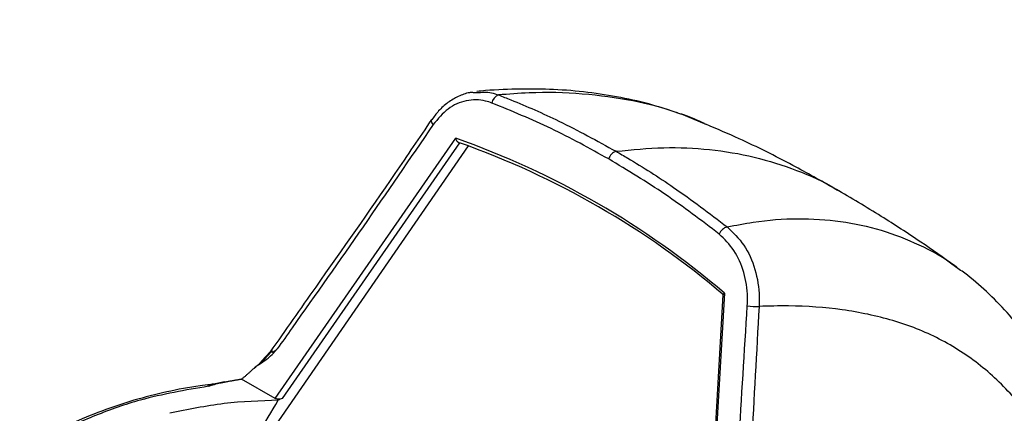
# Model space of a CAD drawing. Header units: millimetres. Extents: x 1 to 419, y 2 to 295.
# Tile 37 of 60: x 158 to 182, y 85 to 94. Entities that reach past the tile are written whole.
import ezdxf

# ---------------------------------------------------------------- set-up
doc = ezdxf.new("R2010")
doc.units = ezdxf.units.MM
doc.styles.add('SLDTEXTSTYLE0', font='TXT', dxfattribs={"width": 0.605})
doc.dimstyles.new('SLDDIMSTYLE1', dxfattribs={"dimtxt": 2.5, "dimasz": 3, "dimexe": 0, "dimexo": 0.0625, "dimtad": 1, "dimdec": 0, "dimlfac": 5, "dimrnd": 1e-09, "dimzin": 12, "dimdsep": 46, "dimtxsty": 'SLDTEXTSTYLE0', "dimsah": 1, "dimcen": 0.09, "dimadec": 0, "dimazin": 3, "dimtfac": 1, "dimtofl": 0, "dimtmove": 0, "dimatfit": 3, "dimfxl": 1, "dimfrac": 2, "dimtolj": 1, "dimtzin": 12, "dimarcsym": 0})

# ---------------------------------------------------------------- blocks, each defined once
blk = doc.blocks.new('_D_9')
at = {"color": 7, "linetype": 'Continuous', "lineweight": 0}
for p, q in [((145.216, 146.691), (145.216, 96.786)), ((220.727, 115.454), (220.727, 96.786)), ((145.216, 97.786), (220.727, 97.786))]:
    blk.add_line(p, q, dxfattribs=at)
at = {"color": 7, "linetype": 'Continuous', "lineweight": 18}
for points in [[(145.216, 97.786), (148.216, 97.286), (148.216, 98.286)], [(220.727, 97.786), (217.727, 98.286), (217.727, 97.286)]]:
    blk.add_solid(points, dxfattribs=at)
at = {"color": 7, "linetype": 'Continuous', "lineweight": 18, "char_height": 2.5, "attachment_point": 1, "style": 'SLDTEXTSTYLE0'}
for s, insert in [('mm (14,9 in)', (176.659, 101.009)), ('378', (169.992, 101.009))]:
    blk.add_mtext(s, dxfattribs=dict(at, insert=insert))

msp = doc.modelspace()

# ---------------------------------------------------------------- linework, layer by layer
at = {"color": 7, "linetype": 'Continuous', "lineweight": 25}
for p, q in [((169.481, 92.3299), (169.5722, 92.3288)), ((168.4732, 91.6689), (168.4745, 91.6708)), ((175.126, 91.5545), (175.0947, 91.5675)), ((164.676, 84.8997), (169.056, 91.2216)), ((169.1468, 91.112), (164.8442, 84.9018)), ((164.3543, 83.77), (169.3667, 91.0343)), ((178.3786, 89.9308), (178.3013, 89.9736)), ((175.5424, 87.4174), (175.0528, 78.9455)), ((175.5808, 87.4549), (175.0858, 78.8902)), ((164.3188, 85.7515), (164.592, 86.0452)), ((164.5627, 86.042), (164.3396, 85.8032)), ((164.676, 84.8997), (163.8595, 85.3711)), ((163.4475, 85.3038), (163.2561, 85.2664))]:
    msp.add_line(p, q, dxfattribs=at)
at = {"color": 7, "linetype": 'Continuous', "lineweight": 25, "flags": 128}
msp.add_lwpolyline([(168.511, 91.5524), (168.4904, 91.5792), (168.4758, 91.6052), (168.4678, 91.6293), (168.4667, 91.6504), (168.4725, 91.6679), (168.4732, 91.6689)], dxfattribs=at)
at = {"color": 7, "linetype": 'Continuous', "lineweight": 25}
for centre, radius, start, end in [((170.1735, 92.0459), 0.2395, 108.98181, 172.62401), ((162.3016, 71.9868), 20.3863, 49.35432, 70.65106), ((162.37, 71.9616), 20.3141, 49.49295, 70.51243), ((173.0269, 90.6501), 0.2656, 107.00143, 165.33456), ((175.7276, 88.7797), 0.2983, 105.50855, 157.7513), ((176.381, 88.9843), 1.8494, 262.34619, 271.22296)]:
    msp.add_arc(centre, radius, start, end, dxfattribs=at)
for centre, major_axis, ratio, start_param, end_param in [((164.2241, 101.0838), (8.4136, 24.3719), 0.2778358, 4.0384441, 4.0834924), ((161.8545, 72.7371), (14.1386, 12.6304), 0.4454446, 0.9943216, 1.0005923)]:
    msp.add_ellipse(centre, major_axis=major_axis, ratio=ratio, start_param=start_param, end_param=end_param, dxfattribs=at)
for points, knots in [([(169.4766, 92.3361), (169.4477, 92.3337), (169.3251, 92.3234), (169.1169, 92.242), (168.8641, 92.0947), (168.6451, 91.9018), (168.5297, 91.7415), (168.476, 91.667)], [0, 0, 0, 0, 0.0734579, 0.3112933, 0.5504141, 0.7912859, 1, 1, 1, 1]), ([(174.4368, 91.8351), (174.2384, 91.9017), (173.7902, 92.0522), (173.0635, 92.218), (172.2631, 92.3448), (171.4489, 92.4137), (170.6143, 92.4211), (169.9924, 92.3977), (169.6417, 92.3639), (169.5711, 92.357)], [0, 0, 0, 0, 0.1310052, 0.2959228, 0.4615844, 0.628542, 0.7874983, 0.9572458, 1, 1, 1, 1]), ([(169.5722, 92.3288), (169.6915, 92.3392), (169.8685, 92.3545), (170.0398, 92.2925), (170.0956, 92.2723)], [0, 0, 0, 0, 0.6741315, 1, 1, 1, 1]), ([(175.0947, 91.5675), (174.8894, 91.6578), (174.3348, 91.9016), (173.3541, 92.1475), (172.1425, 92.3179), (171.0363, 92.3465), (170.3435, 92.2919), (170.0956, 92.2723)], [0, 0, 0, 0, 0.1391895, 0.3760904, 0.6200805, 0.8640863, 1, 1, 1, 1]), ([(170.0956, 92.2723), (170.1942, 92.2336), (170.6874, 92.0402), (171.649, 91.6181), (172.4893, 91.1567), (172.9493, 90.9041)], [0, 0, 0, 0, 0.1016112, 0.5081906, 1, 1, 1, 1]), ([(169.9361, 92.0766), (169.8855, 92.0937), (169.6826, 92.1624), (169.3106, 92.1602), (168.8551, 91.9678), (168.6257, 91.6909), (168.511, 91.5524)], [0, 0, 0, 0, 0.0996728, 0.3996921, 0.6998457, 1, 1, 1, 1]), ([(172.77, 90.7173), (172.3067, 90.9733), (171.3782, 91.4862), (170.4174, 91.8795), (169.9361, 92.0766)], [0, 0, 0, 0, 0.4989334, 1, 1, 1, 1]), ([(175.0987, 91.5779), (174.9315, 91.653), (174.7335, 91.742), (174.5252, 91.8071), (174.4928, 91.8172)], [0, 0, 0, 0, 0.8441654, 1, 1, 1, 1]), ([(168.47, 91.6738), (168.1745, 91.2371), (167.2481, 89.8678), (165.9341, 87.9976), (164.9215, 86.556), (164.5532, 86.0317)], [0, 0, 0, 0, 0.2295618, 0.7197878, 1, 1, 1, 1]), ([(168.511, 91.5524), (167.9446, 90.7238), (166.8118, 89.0667), (165.5411, 87.2618), (164.8462, 86.2745), (164.7268, 86.1048)], [0, 0, 0, 0, 0.4530216, 0.9060367, 1, 1, 1, 1]), ([(178.2581, 89.9974), (177.9194, 90.1877), (177.1562, 90.6165), (176.1126, 91.1413), (175.3981, 91.4462), (175.1288, 91.5611)], [0, 0, 0, 0, 0.3320661, 0.7482469, 1, 1, 1, 1]), ([(169.056, 91.2216), (169.056, 91.2213), (169.0593, 91.2079), (169.068, 91.1828), (169.0859, 91.1515), (169.1058, 91.1289), (169.1268, 91.1143), (169.1401, 91.1127), (169.1468, 91.112)], [0, 0, 0, 0, 0.0056018, 0.247736, 0.4598699, 0.6463678, 0.8229904, 1, 1, 1, 1]), ([(172.9493, 90.9041), (173.3375, 90.9422), (174.1138, 91.0184), (175.2337, 90.9644), (176.3149, 90.7868), (177.3342, 90.4537), (178.0053, 90.172), (178.3124, 89.9662), (178.3267, 89.9567)], [0, 0, 0, 0, 0.1948816, 0.3897634, 0.5900118, 0.7902614, 0.9902698, 1, 1, 1, 1]), ([(172.9493, 90.9041), (173.0434, 90.8491), (173.514, 90.5742), (174.4273, 89.9937), (175.216, 89.3949), (175.6478, 89.0671)], [0, 0, 0, 0, 0.1016112, 0.5081906, 1, 1, 1, 1]), ([(175.4515, 88.8926), (175.0165, 89.2243), (174.1447, 89.8889), (173.2289, 90.4408), (172.77, 90.7173)], [0, 0, 0, 0, 0.4989333, 1, 1, 1, 1]), ([(181.2164, 88.0889), (181.2005, 88.1006), (180.9148, 88.3115), (180.3066, 88.7279), (179.3491, 89.3577), (178.652, 89.7686), (178.2828, 89.9861)], [0, 0, 0, 0, 0.0169191, 0.3039336, 0.6314374, 1, 1, 1, 1]), ([(175.6478, 89.0671), (175.858, 89.1085), (176.4394, 89.2229), (177.3636, 89.2901), (178.4069, 89.2217), (179.3965, 89.0108), (180.3071, 88.6485), (180.9111, 88.3332), (181.1852, 88.1044), (181.212, 88.0821)], [0, 0, 0, 0, 0.099702, 0.2757269, 0.4524102, 0.6291218, 0.8051852, 0.9810091, 1, 1, 1, 1]), ([(175.6478, 89.0671), (175.7903, 88.9297), (176.0753, 88.6549), (176.3427, 88.0443), (176.4327, 87.5154), (176.4229, 87.2126), (176.4204, 87.1353)], [0, 0, 0, 0, 0.2988517, 0.597577, 0.897207, 1, 1, 1, 1]), ([(176.1346, 87.1514), (176.1374, 87.221), (176.1479, 87.4939), (176.07, 87.9706), (175.8332, 88.5209), (175.5788, 88.7687), (175.4515, 88.8926)], [0, 0, 0, 0, 0.1028051, 0.4024855, 0.7012221, 1, 1, 1, 1]), ([(201.0686, 52.2288), (200.8958, 52.4206), (200.0233, 53.3885), (198.6843, 54.8712), (197.1386, 56.6302), (195.9502, 58.046), (194.8743, 59.4032), (193.8796, 60.7613), (192.8761, 62.2258), (191.8971, 63.7573), (190.9387, 65.3736), (190.0331, 67.0245), (189.1806, 68.7094), (188.3818, 70.4274), (187.6371, 72.1777), (186.9476, 73.9579), (186.3368, 75.6969), (185.8, 77.4004), (185.3928, 78.8794), (185.0943, 80.0988), (184.894, 81.1091), (184.7043, 82.0687), (184.4974, 82.9639), (184.2741, 83.7399), (184.0172, 84.4417), (183.721, 85.0969), (183.3683, 85.7421), (182.9588, 86.3593), (182.5072, 86.9267), (182.0138, 87.438), (181.5822, 87.8246), (181.3017, 88.0203), (181.2123, 88.0828)], [0, 0, 0, 0, 0.0182762, 0.0922426, 0.1420131, 0.1862412, 0.2259246, 0.2683467, 0.309812, 0.3555448, 0.4013283, 0.4471552, 0.4930143, 0.5388944, 0.5847846, 0.6306707, 0.6765321, 0.7166616, 0.7591198, 0.7864077, 0.809216, 0.8332095, 0.8542041, 0.8721479, 0.8882366, 0.9045904, 0.9225062, 0.9402373, 0.9577379, 0.9749962, 0.9920245, 1, 1, 1, 1]), ([(175.5808, 87.4549), (175.5806, 87.4548), (175.571, 87.4487), (175.556, 87.4376), (175.5438, 87.4247), (175.5435, 87.4194), (175.5434, 87.4174)], [0, 0, 0, 0, 0.0096124, 0.4250984, 0.7891059, 1, 1, 1, 1]), ([(175.715, 79.7615), (175.727, 79.9931), (175.7969, 81.3413), (175.9244, 83.8061), (176.0646, 86.0363), (176.1346, 87.1514)], [0, 0, 0, 0, 0.0939633, 0.5469784, 1, 1, 1, 1]), ([(176.4204, 87.1353), (176.3575, 86.0214), (176.2316, 83.7932), (176.1017, 80.9739), (176.0159, 79.2702), (175.9862, 78.6814)], [0, 0, 0, 0, 0.3954425, 0.7910482, 1, 1, 1, 1]), ([(201.1374, 51.3149), (201.1374, 51.3149), (200.4555, 52.1347), (199.084, 53.7786), (197.0559, 56.2656), (195.1083, 58.7824), (193.2946, 61.3468), (191.6519, 63.9577), (190.148, 66.6048), (188.7791, 69.2773), (187.5203, 72.0004), (186.3439, 74.78), (185.4799, 77.1081), (184.955, 78.9702), (184.6394, 80.2771), (184.3083, 81.5566), (183.9159, 82.7683), (183.3892, 83.8954), (182.6859, 84.8835), (181.82, 85.726), (180.8153, 86.3779), (179.6821, 86.8237), (178.4486, 87.0781), (177.3563, 87.1633), (176.6604, 87.1425), (176.4204, 87.1353)], [0, 0, 0, 0, 0.00000017, 0.06440234, 0.1288183, 0.19320626, 0.25757027, 0.32260702, 0.38767605, 0.45275745, 0.51781108, 0.58508327, 0.65233997, 0.68095634, 0.70964489, 0.73829232, 0.76682657, 0.79531326, 0.82668711, 0.85814497, 0.88951663, 0.92080792, 0.95218191, 0.98351434, 1, 1, 1, 1]), ([(164.3188, 85.7515), (164.3908, 85.7987), (164.5146, 85.8799), (164.6427, 86.0121), (164.7065, 86.0821), (164.7261, 86.104), (164.7268, 86.1048)], [0, 0, 0, 0, 0.4901278, 0.8425246, 0.9938138, 1, 1, 1, 1]), ([(164.5563, 86.0294), (164.5627, 86.0399), (164.5724, 86.0561), (164.5836, 86.066), (164.5894, 86.0679), (164.592, 86.0645), (164.5929, 86.0599), (164.593, 86.0534), (164.5924, 86.048), (164.592, 86.0452)], [0, 0, 0, 0, 0.3705633, 0.5690753, 0.7307204, 0.800184, 0.8656544, 0.9310268, 1, 1, 1, 1]), ([(164.592, 86.0452), (164.5918, 86.0424), (164.5913, 86.0367), (164.5933, 86.0306), (164.5979, 86.0267), (164.6094, 86.0258), (164.6532, 86.0445), (164.6941, 86.0781), (164.7268, 86.1048)], [0, 0, 0, 0, 0.0424807, 0.085279, 0.1232326, 0.1871304, 0.3505566, 1, 1, 1, 1]), ([(164.3396, 85.8032), (164.3089, 85.7644), (164.263, 85.7062), (164.197, 85.6672), (164.175, 85.6542)], [0, 0, 0, 0, 0.6662497, 1, 1, 1, 1]), ([(163.8595, 85.3711), (163.8771, 85.3847), (163.9124, 85.4121), (163.9642, 85.4554), (164.0065, 85.493), (164.0485, 85.5313), (164.0819, 85.5623), (164.1238, 85.6007), (164.197, 85.6674), (164.267, 85.7157), (164.3188, 85.7515)], [0, 0, 0, 0, 0.11296517, 0.2259328, 0.33889835, 0.39537722, 0.50833436, 0.56481295, 0.67777547, 1, 1, 1, 1]), ([(163.0536, 85.1962), (163.0547, 85.1966), (163.1487, 85.2301), (163.2733, 85.2632), (163.4245, 85.2955), (163.5031, 85.3109), (163.5821, 85.3253), (163.6612, 85.3389), (163.7273, 85.3497), (163.7934, 85.3605), (163.8331, 85.3668), (163.8595, 85.3711)], [0, 0, 0, 0, 0.0046222, 0.3719517, 0.4685796, 0.5652044, 0.6618273, 0.7584487, 0.8550693, 0.9033795, 1, 1, 1, 1]), ([(163.0988, 85.2359), (163.017, 85.227), (162.6619, 85.1885), (162.0411, 85.0655), (161.2429, 84.8648), (160.4645, 84.6046), (159.7125, 84.2909), (158.9937, 83.9238), (158.3133, 83.5065), (157.679, 83.0397), (157.1267, 82.5717), (156.8053, 82.2418), (156.6646, 82.0974)], [0, 0, 0, 0, 0.0334242, 0.1449998, 0.2569562, 0.3688503, 0.4802968, 0.5909915, 0.7007206, 0.8093049, 0.91652, 1, 1, 1, 1]), ([(163.0536, 85.1962), (162.4981, 85.1013), (161.5616, 84.9413), (160.3064, 84.502), (159.2659, 84.0184), (158.2451, 83.3872), (157.462, 82.7926), (157.0484, 82.3594), (156.9366, 82.2424)], [0, 0, 0, 0, 0.2411953, 0.4066555, 0.5726508, 0.7381232, 0.9292666, 1, 1, 1, 1]), ([(163.0536, 85.1962), (163.0531, 85.198), (163.0522, 85.2018), (163.0542, 85.2096), (163.0668, 85.2238), (163.1203, 85.2457), (163.1852, 85.2598), (163.2376, 85.2633), (163.2482, 85.264)], [0, 0, 0, 0, 0.0352166, 0.0719074, 0.1526663, 0.358808, 0.8703606, 1, 1, 1, 1]), ([(164.7506, 84.8566), (164.3109, 84.8412), (163.4238, 84.8102), (162.5551, 84.6299), (162.1169, 84.539)], [0, 0, 0, 0, 0.495635, 1, 1, 1, 1]), ([(164.8442, 84.9018), (164.8293, 84.896), (164.8008, 84.8852), (164.7515, 84.8811), (164.7076, 84.8853), (164.6855, 84.8954), (164.676, 84.8997)], [0, 0, 0, 0, 0.2807055, 0.5345103, 0.8010748, 1, 1, 1, 1])]:
    msp.add_open_spline(points, degree=3, knots=knots, dxfattribs=at)

# ---------------------------------------------------------------- dimensions: what is measured, and where the dimension line sits
at = {"color": 7, "linetype": 'Continuous', "lineweight": 18}
dim = msp.add_linear_dim(base=(220.7266, 97.7865), p1=(145.2164, 147.6913), p2=(220.7266, 116.4541), text='<> mm (14,9 in)', dimstyle='SLDDIMSTYLE1', dxfattribs=at)
dim.commit()
dim.dimension.update_dxf_attribs({"geometry": '_D_9', "text_midpoint": (182.9715, 97.7865), "dimtype": 160})

doc.saveas('drawing.dxf')
